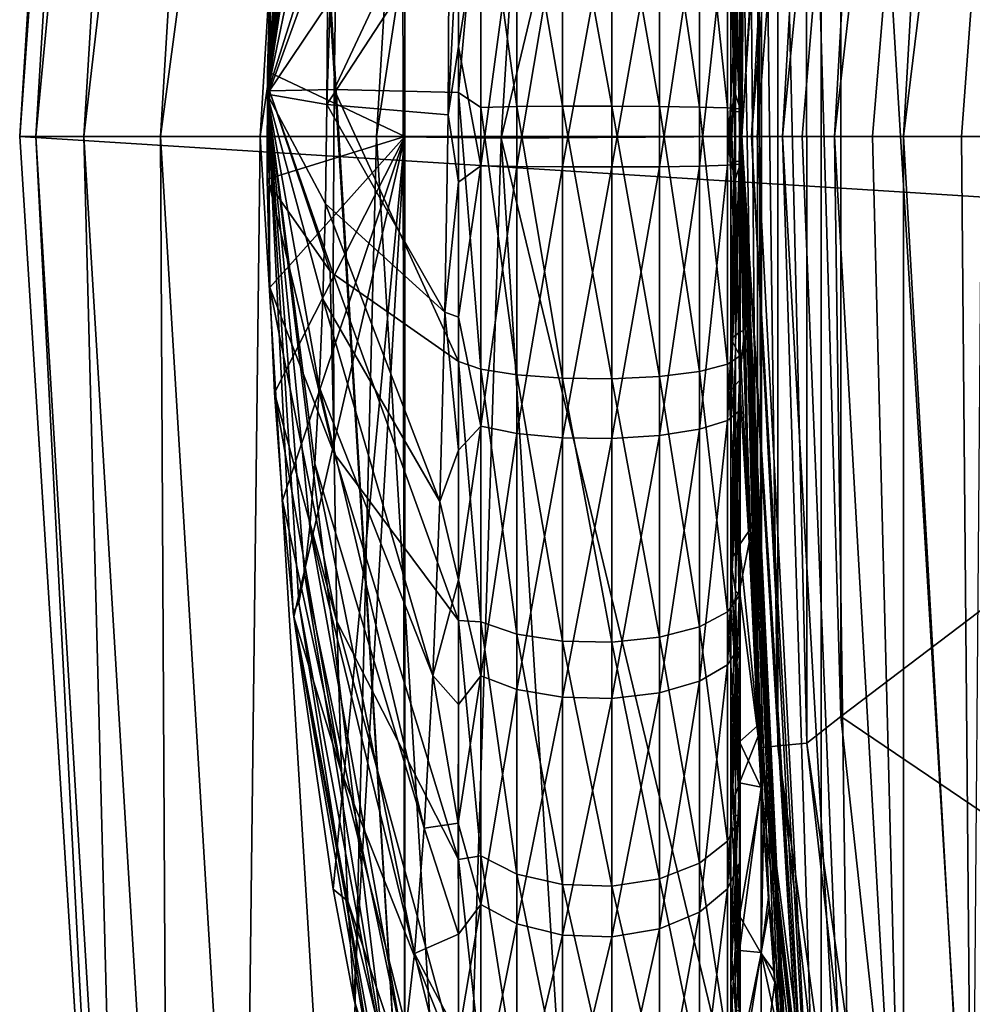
# Model space of a CAD drawing. Header units: metres. Extents: x -31 to 167, y -24 to 31.
# Tile 6 of 155: x -24 to -22.02, y -1.8 to 0.24. Entities that reach past the tile are written whole.
import ezdxf

# ---------------------------------------------------------------- set-up
doc = ezdxf.new("R2010")
doc.units = ezdxf.units.M
doc.layers.add('solid_12_381_042_XXX', color=7, linetype='CONTINUOUS')

msp = doc.modelspace()

# ---------------------------------------------------------------- linework, layer by layer
at = {"layer": 'solid_12_381_042_XXX'}
for points in [[(-21.842575, -5.399065, 115.540306), (-21.842592, 5.399001, 115.540306), (-22.335052, 2.71932, 115.540306)], [(-23.810703, 3.008386, -1), (-24, 0, -4), (-24, 0, -1)], [(-23.810703, 3.008386, -1), (-24, 0, -1), (-23.791456, 2.888806, -0.742193)], [(-23.810766, 3.007766, -4), (-24, 0, -4), (-23.810703, 3.008386, -1)], [(-23.810766, 3.007766, -4), (24, 0, -4), (-24, 0, -4)], [(23.810772, 3.007728, -4), (24, 0, -4), (-23.810766, 3.007766, -4)], [(-23.791456, 2.888806, -0.742193), (-24, 0, -1), (-23.966196, 0, -0.742193)], [(-23.791456, 2.888806, -0.742193), (-23.966196, 0, -0.742193), (-23.692406, 2.876779, -0.50068)], [(-23.692406, 2.876779, -0.50068), (-23.966196, 0, -0.742193), (-23.866417, 0, -0.50068)], [(-23.692406, 2.876779, -0.50068), (-23.866417, 0, -0.50068), (-23.534622, 2.85762, -0.293264)], [(-22.819933, 2.871524), (-23.25882, 0, -0.034074), (-22.999872, -0.00318)], [(-23.089235, 2.803541, -0.034074), (-23.25882, 0, -0.034074), (-22.819933, 2.871524)], [(-22.819933, 2.871524), (-22.999872, -0.00318), (-22.322607, 2.819584)], [(-23.534622, 2.85762, -0.293264), (-23.866417, 0, -0.50068), (-23.707478, 0, -0.293264)], [(-23.534622, 2.85762, -0.293264), (-23.707478, 0, -0.293264), (-23.328884, 2.832639, -0.134106)], [(-23.328884, 2.832639, -0.134106), (-23.707478, 0, -0.293264), (-23.500227, 0, -0.134106)], [(-23.328884, 2.832639, -0.134106), (-23.500227, 0, -0.134106), (-23.089235, 2.803541, -0.034074)], [(-23.089235, 2.803541, -0.034074), (-23.500227, 0, -0.134106), (-23.25882, 0, -0.034074)], [(-22.999872, -0.00318), (-22.5, 0), (-22.322607, 2.819584)], [(-22.322607, 2.819584), (-22.5, 0), (-22.335052, 2.71932, 115.540306)], [(-22.5, 0), (-22.5, 0, 115.540306), (-22.335052, 2.71932, 115.540306)], [(-22.335049, -2.719354, 115.540306), (-22.335052, 2.71932, 115.540306), (-22.5, 0, 115.540306)], [(-22.496389, 0.4031, 136.376404), (-22.5, -0.000004, 144.461136), (-22.336012, 2.71156, 144.460617)], [(-22.335833, 2.541976, 144.627136), (-22.336012, 2.71156, 144.460617), (-22.5, -0.000004, 144.461136)], [(-21.842575, -5.399065, 115.540306), (-22.335052, 2.71932, 115.540306), (-22.335049, -2.719354, 115.540306)], [(-22.479614, -0.000009, 144.628647), (-22.335833, 2.541976, 144.627136), (-22.5, -0.000004, 144.461136)], [(-22.27202, 2.534699, 144.79393), (-22.335833, 2.541976, 144.627136), (-22.479614, -0.000009, 144.628647)], [(-22.467794, -0.000009, 144.670822), (-22.27202, 2.534699, 144.79393), (-22.479614, -0.000009, 144.628647)], [(-22.467794, -0.000009, 144.670822), (-22.41523, -0.000007, 144.794846), (-22.27202, 2.534699, 144.79393)], [(-22.164053, 2.522399, 144.943573), (-22.27202, 2.534699, 144.79393), (-22.41523, -0.000007, 144.794846)], [(-22.374435, -0.000006, 144.860962), (-22.164053, 2.522399, 144.943573), (-22.41523, -0.000007, 144.794846)], [(-22.374435, -0.000006, 144.860962), (-22.306992, -0.000006, 144.943604), (-22.164053, 2.522399, 144.943573)], [(-22.020927, 2.5061, 145.05954), (-22.164053, 2.522399, 144.943573), (-22.306992, -0.000006, 144.943604)], [(-22.228506, -0.000005, 145.01445), (-22.020927, 2.5061, 145.05954), (-22.306992, -0.000006, 144.943604)], [(-22.228506, -0.000005, 145.01445), (-22.163774, -0.000004, 145.05899), (-22.020927, 2.5061, 145.05954)], [(-21.858637, 2.487624, 145.131958), (-22.020927, 2.5061, 145.05954), (-22.163774, -0.000004, 145.05899)], [(-22.043289, -0.000004, 145.117294), (-21.858637, 2.487624, 145.131958), (-22.163774, -0.000004, 145.05899)], [(-22.043289, -0.000004, 145.117294), (-22.001003, -0.000003, 145.131454), (-21.858637, 2.487624, 145.131958)], [(-22.294081, 1.204345, 128.486206), (-20.571243, 2.370205, 127.682831), (-20.705179, 0, 127.745285)], [(-23.485083, 0.134965, 133.590302), (-23.200001, 0.000098, 133.590118), (-23.200001, 2.249867, 133.591736)], [(-23.479055, 0.355637, 133.590302), (-23.485083, 0.134965, 133.590302), (-23.200001, 2.249867, 133.591736)], [(-23.200001, 2.249867, 133.591736), (-23.200001, 0.000098, 133.590118), (-23.200001, 2.249444, 134.590302)], [(-23.206844, 2.222812, 134.590302), (-23.200001, 2.249444, 134.590302), (-23.200001, -2.249444, 134.590302)], [(-23.200001, 0.000098, 133.590118), (-23.200001, -2.249444, 134.590302), (-23.200001, 2.249444, 134.590302)], [(-23.408583, 1.177496, 134.590302), (-23.206844, 2.222812, 134.590302), (-23.200001, -2.249444, 134.590302)], [(-22.458935, 1.267755, 128.700775), (-22.458796, -1.270013, 128.700714), (-22.466551, 1.226432, 128.75795)], [(-22.424953, -1.265658, 128.608337), (-22.458796, -1.270013, 128.700714), (-22.458935, 1.267755, 128.700775)], [(-22.424953, -1.265658, 128.608337), (-22.458935, 1.267755, 128.700775), (-22.425091, 1.263408, 128.608414)], [(-22.425091, 1.263408, 128.608414), (-22.365126, 1.258052, 128.533768), (-22.364988, -1.260293, 128.533707)], [(-22.424953, -1.265658, 128.608337), (-22.425091, 1.263408, 128.608414), (-22.364988, -1.260293, 128.533707)], [(-22.365126, 1.258052, 128.533768), (-22.294081, 1.204345, 128.486206), (-22.294086, -1.204535, 128.486206)], [(-22.364988, -1.260293, 128.533707), (-22.365126, 1.258052, 128.533768), (-22.294086, -1.204535, 128.486206)], [(-22.484236, 0.842118, 131.952927), (-22.466551, 1.226432, 128.75795), (-22.466894, -1.220125, 128.758118)], [(-22.458796, -1.270013, 128.700714), (-22.466894, -1.220125, 128.758118), (-22.466551, 1.226432, 128.75795)], [(-22.294086, -1.204535, 128.486206), (-22.294081, 1.204345, 128.486206), (-20.705179, 0, 127.745285)], [(-23.4104, 1.163662, 134.590302), (-23.408583, 1.177496, 134.590302), (-23.200001, -2.249444, 134.590302)], [(-23.4104, 1.163662, 134.590302), (-23.200001, -2.249444, 134.590302), (-23.485668, 0.088163, 134.590302)], [(-23.398838, 1.141511, 134.80278), (-23.4104, 1.163662, 134.590302), (-23.485668, 0.088163, 134.590302)], [(-23.388126, 1.077853, 135.006516), (-23.398838, 1.141511, 134.80278), (-23.485668, 0.088163, 134.590302)], [(-23.378719, 0.975138, 135.19368), (-23.388126, 1.077853, 135.006516), (-23.485668, 0.088163, 134.590302)], [(-23.370987, 0.837416, 135.356918), (-23.378719, 0.975138, 135.19368), (-23.485668, 0.088163, 134.590302)], [(-22.496023, 0.422966, 131.808655), (-22.484236, 0.842118, 131.952927), (-22.466894, -1.220125, 128.758118)], [(-23.365236, 0.67012, 135.489777), (-23.370987, 0.837416, 135.356918), (-23.485668, 0.088163, 134.590302)], [(-23.361692, 0.479847, 135.587021), (-23.365236, 0.67012, 135.489777), (-23.485668, 0.088163, 134.590302)], [(-23.346935, 0.097543, 132.440384), (-23.088699, 0.647743, 131.479813), (-23.088699, 0.091532, 131.402206)], [(-23.346935, 0.097543, 132.440384), (-23.341162, 0.479892, 132.476746), (-23.088699, 0.647743, 131.479813)], [(-23.088699, 0.091532, 131.402206), (-23.088699, 0.647743, 131.479813), (-23.042044, 0.601807, 131.375732)], [(-22.966934, 0.617039, 131.307022), (-22.966934, 0.062191, 131.240128), (-23.042044, 0.601807, 131.375732)], [(-22.872459, 0.62588, 131.267136), (-22.872459, 0.063082, 131.19928), (-22.966934, 0.617039, 131.307022)], [(-22.872459, 0.063082, 131.19928), (-22.966934, 0.062191, 131.240128), (-22.966934, 0.617039, 131.307022)], [(-22.769739, 0.627289, 131.260788), (-22.769739, 0.063224, 131.19278), (-22.872459, 0.62588, 131.267136)], [(-22.769739, 0.063224, 131.19278), (-22.872459, 0.063082, 131.19928), (-22.872459, 0.62588, 131.267136)], [(-22.670862, 0.0626, 131.221359), (-22.769739, 0.063224, 131.19278), (-22.769739, 0.627289, 131.260788)], [(-22.670862, 0.6211, 131.288696), (-22.670862, 0.0626, 131.221359), (-22.769739, 0.627289, 131.260788)], [(-22.587473, 0.061284, 131.281677), (-22.670862, 0.0626, 131.221359), (-22.670862, 0.6211, 131.288696)], [(-22.587473, 0.608041, 131.34761), (-22.587473, 0.061284, 131.281677), (-22.670862, 0.6211, 131.288696)], [(-23.088699, 0.091532, 131.402206), (-23.042044, 0.601807, 131.375732), (-23.042044, 0.060656, 131.310486)], [(-22.966934, 0.062191, 131.240128), (-23.042044, 0.060656, 131.310486), (-23.042044, 0.601807, 131.375732)], [(-22.529381, 0.059431, 131.366623), (-22.587473, 0.061284, 131.281677), (-22.587473, 0.608041, 131.34761)], [(-22.529381, 0.589651, 131.430557), (-22.529381, 0.059431, 131.366623), (-22.587473, 0.608041, 131.34761)], [(-22.52256, 0.526122, 131.717117), (-22.512644, 0.088027, 131.569534), (-22.512644, 0.610202, 131.642914)], [(-22.503429, 0.568093, 131.527802), (-22.512644, 0.610202, 131.642914), (-22.512644, 0.088027, 131.569534)], [(-22.503429, 0.057258, 131.466202), (-22.529381, 0.059431, 131.366623), (-22.529381, 0.589651, 131.430557)], [(-22.503429, 0.568093, 131.527802), (-22.503429, 0.057258, 131.466202), (-22.529381, 0.589651, 131.430557)], [(-22.503429, 0.568093, 131.527802), (-22.512644, 0.088027, 131.569534), (-22.503429, 0.057258, 131.466202)], [(-22.52256, 0.526122, 131.717117), (-22.504236, 0.506579, 131.805267), (-22.504236, 0.051058, 131.750351)], [(-22.52256, 0.526122, 131.717117), (-22.504236, 0.051058, 131.750351), (-22.52256, 0.053028, 131.66008)], [(-22.52256, 0.526122, 131.717117), (-22.52256, 0.053028, 131.66008), (-22.512644, 0.088027, 131.569534)], [(-23.042044, -0.060656, 136.870132), (-22.966934, 0.495047, 136.897858), (-23.042044, 0.482826, 136.828552)], [(-22.966934, -0.062191, 136.940491), (-22.966934, 0.495047, 136.897858), (-23.042044, -0.060656, 136.870132)], [(-22.966934, -0.062191, 136.940491), (-22.872459, 0.50214, 136.93808), (-22.966934, 0.495047, 136.897858)], [(-22.872459, -0.063082, 136.981323), (-22.872459, 0.50214, 136.93808), (-22.966934, -0.062191, 136.940491)], [(-22.872459, -0.063082, 136.981323), (-22.769739, 0.50327, 136.944489), (-22.872459, 0.50214, 136.93808)], [(-22.769739, -0.063224, 136.987823), (-22.769739, 0.50327, 136.944489), (-22.872459, -0.063082, 136.981323)], [(-22.769739, -0.063224, 136.987823), (-22.670862, 0.498304, 136.916321), (-22.769739, 0.50327, 136.944489)], [(-22.670862, -0.0626, 136.959244), (-22.670862, 0.498304, 136.916321), (-22.769739, -0.063224, 136.987823)], [(-22.670862, -0.0626, 136.959244), (-22.587473, 0.487828, 136.856918), (-22.670862, 0.498304, 136.916321)], [(-22.504236, 0.051058, 131.750351), (-22.504236, 0.506579, 131.805267), (-22.496023, 0.422966, 131.808655)], [(-23.361692, 0.479847, 135.587021), (-23.485668, 0.088163, 134.590302), (-23.360495, 0.274102, 135.644806)], [(-23.480915, 0.094996, 133.512268), (-23.341162, 0.479892, 132.476746), (-23.346935, 0.097543, 132.440384)], [(-23.480915, 0.094996, 133.512268), (-23.477966, 0.288788, 133.531097), (-23.341162, 0.479892, 132.476746)], [(-23.088684, 0.186901, 136.773499), (-23.042044, 0.482826, 136.828552), (-23.088699, 0.467054, 136.73909)], [(-23.042044, -0.060656, 136.870132), (-23.042044, 0.482826, 136.828552), (-23.088684, 0.186901, 136.773499)], [(-22.587473, -0.061284, 136.898926), (-22.587473, 0.487828, 136.856918), (-22.670862, -0.0626, 136.959244)], [(-22.587473, -0.061284, 136.898926), (-22.529381, 0.473073, 136.773239), (-22.587473, 0.487828, 136.856918)], [(-22.529381, -0.059431, 136.81398), (-22.529381, 0.473073, 136.773239), (-22.587473, -0.061284, 136.898926)], [(-22.529381, -0.059431, 136.81398), (-22.503429, 0.455778, 136.67514), (-22.529381, 0.473073, 136.773239)], [(-23.107557, 0.456465, 136.679047), (-23.354649, 0.27974, 135.676788), (-23.361629, 0.066738, 135.660995)], [(-23.109802, 0.045111, 136.711227), (-23.107557, 0.456465, 136.679047), (-23.361629, 0.066738, 135.660995)], [(-23.109802, 0.045111, 136.711227), (-23.088684, 0.186901, 136.773499), (-23.088699, 0.467054, 136.73909)], [(-23.109802, 0.045111, 136.711227), (-23.088699, 0.467054, 136.73909), (-23.107557, 0.456465, 136.679047)], [(-22.503429, -0.057258, 136.714401), (-22.503429, 0.455778, 136.67514), (-22.529381, -0.059431, 136.81398)], [(-22.503429, -0.057258, 136.714401), (-22.512644, 0.437994, 136.574295), (-22.503429, 0.455778, 136.67514)], [(-22.512644, 0.437994, 136.574295), (-22.512644, -0.088027, 136.611069), (-22.52256, 0.422104, 136.484177)], [(-22.503429, -0.057258, 136.714401), (-22.512644, -0.088027, 136.611069), (-22.512644, 0.437994, 136.574295)], [(-22.52256, 0.422104, 136.484177), (-22.52256, -0.053028, 136.520523), (-22.504236, 0.406425, 136.395248)], [(-22.512644, -0.088027, 136.611069), (-22.52256, -0.053028, 136.520523), (-22.52256, 0.422104, 136.484177)], [(-22.504236, 0.051058, 131.750351), (-22.496023, 0.422966, 131.808655), (-22.499998, 0.009366, 131.760559)], [(-22.499998, 0.009366, 131.760559), (-22.496023, 0.422966, 131.808655), (-22.466894, -1.220125, 128.758118)], [(-22.52256, -0.053028, 136.520523), (-22.504236, -0.051058, 136.430252), (-22.504236, 0.406425, 136.395248)], [(-22.504236, 0.406425, 136.395248), (-22.504236, -0.051058, 136.430252), (-22.496389, 0.4031, 136.376404)], [(-22.504236, -0.051058, 136.430252), (-22.499998, -0.009556, 136.420029), (-22.496389, 0.4031, 136.376404)], [(-22.499998, -0.009556, 136.420029), (-22.5, -0.000004, 144.461136), (-22.496389, 0.4031, 136.376404)], [(-23.477966, 0.288788, 133.531097), (-23.485083, 0.134965, 133.590302), (-23.479055, 0.355637, 133.590302)], [(-23.480915, 0.094996, 133.512268), (-23.485083, 0.134965, 133.590302), (-23.477966, 0.288788, 133.531097)], [(-23.361629, 0.066738, 135.660995), (-23.360495, 0.274102, 135.644806), (-23.485668, 0.088163, 134.590302)], [(-23.354649, 0.27974, 135.676788), (-23.360495, 0.274102, 135.644806), (-23.361629, 0.066738, 135.660995)], [(-23.109802, 0.045111, 136.711227), (-23.088701, -0.094481, 136.77829), (-23.088684, 0.186901, 136.773499)], [(-23.042044, -0.060656, 136.870132), (-23.088684, 0.186901, 136.773499), (-23.088701, -0.094481, 136.77829)], [(-23.485083, 0.134965, 133.590302), (-23.481911, -0.09904, 133.528625), (-23.485668, -0.088163, 133.590302)], [(-23.485083, 0.134965, 133.590302), (-23.485668, -0.088163, 133.590302), (-23.200001, 0.000098, 133.590118)], [(-23.480915, 0.094996, 133.512268), (-23.481911, -0.09904, 133.528625), (-23.485083, 0.134965, 133.590302)], [(-23.364988, -0.139849, 135.637054), (-23.361629, 0.066738, 135.660995), (-23.485668, 0.088163, 134.590302)], [(-23.370449, -0.337941, 135.573868), (-23.364988, -0.139849, 135.637054), (-23.485668, 0.088163, 134.590302)], [(-23.377804, -0.520139, 135.473801), (-23.370449, -0.337941, 135.573868), (-23.485668, 0.088163, 134.590302)], [(-23.386782, -0.679635, 135.340591), (-23.377804, -0.520139, 135.473801), (-23.485668, 0.088163, 134.590302)], [(-23.397043, -0.810471, 135.17923), (-23.386782, -0.679635, 135.340591), (-23.485668, 0.088163, 134.590302)], [(-23.408209, -0.907759, 134.995728), (-23.397043, -0.810471, 135.17923), (-23.485668, 0.088163, 134.590302)], [(-23.419861, -0.967866, 134.796936), (-23.408209, -0.907759, 134.995728), (-23.485668, 0.088163, 134.590302)], [(-23.431562, -0.988261, 134.590302), (-23.419861, -0.967866, 134.796936), (-23.485668, 0.088163, 134.590302)], [(-23.200001, -2.249444, 134.590302), (-23.431562, -0.988261, 134.590302), (-23.485668, 0.088163, 134.590302)], [(-23.480915, 0.094996, 133.512268), (-23.354649, -0.27974, 132.503815), (-23.481911, -0.09904, 133.528625)], [(-23.480915, 0.094996, 133.512268), (-23.346935, 0.097543, 132.440384), (-23.348881, -0.28519, 132.472916)], [(-23.480915, 0.094996, 133.512268), (-23.348881, -0.28519, 132.472916), (-23.354649, -0.27974, 132.503815)], [(-23.346935, 0.097543, 132.440384), (-23.088699, -0.467054, 131.441513), (-23.348881, -0.28519, 132.472916)], [(-23.346935, 0.097543, 132.440384), (-23.088699, 0.091532, 131.402206), (-23.088699, -0.467054, 131.441513)], [(-23.088699, 0.091532, 131.402206), (-23.042044, -0.482826, 131.352066), (-23.088699, -0.467054, 131.441513)], [(-23.088699, 0.091532, 131.402206), (-23.042044, 0.060656, 131.310486), (-23.042044, -0.482826, 131.352066)], [(-22.52256, 0.053028, 131.66008), (-22.521902, -0.420303, 131.70665), (-22.512644, 0.088027, 131.569534)], [(-22.512644, 0.088027, 131.569534), (-22.521902, -0.420303, 131.70665), (-22.512644, -0.437994, 131.606308)], [(-22.503429, 0.057258, 131.466202), (-22.512644, 0.088027, 131.569534), (-22.512644, -0.437994, 131.606308)], [(-23.116455, -0.364736, 136.663956), (-23.361629, 0.066738, 135.660995), (-23.364988, -0.139849, 135.637054)], [(-23.116455, -0.364736, 136.663956), (-23.109802, 0.045111, 136.711227), (-23.361629, 0.066738, 135.660995)], [(-22.966934, 0.062191, 131.240128), (-22.966934, -0.495047, 131.282745), (-23.042044, 0.060656, 131.310486)], [(-22.872459, 0.063082, 131.19928), (-22.872459, -0.50214, 131.242523), (-22.966934, 0.062191, 131.240128)], [(-22.872459, -0.50214, 131.242523), (-22.966934, -0.495047, 131.282745), (-22.966934, 0.062191, 131.240128)], [(-22.769739, 0.063224, 131.19278), (-22.769739, -0.50327, 131.236115), (-22.872459, 0.063082, 131.19928)], [(-22.769739, -0.50327, 131.236115), (-22.872459, -0.50214, 131.242523), (-22.872459, 0.063082, 131.19928)], [(-22.670862, -0.498304, 131.264282), (-22.769739, -0.50327, 131.236115), (-22.769739, 0.063224, 131.19278)], [(-22.670862, 0.0626, 131.221359), (-22.670862, -0.498304, 131.264282), (-22.769739, 0.063224, 131.19278)], [(-22.587473, -0.487828, 131.3237), (-22.670862, -0.498304, 131.264282), (-22.670862, 0.0626, 131.221359)], [(-22.587473, 0.061284, 131.281677), (-22.587473, -0.487828, 131.3237), (-22.670862, 0.0626, 131.221359)], [(-23.116455, -0.364736, 136.663956), (-23.088701, -0.094481, 136.77829), (-23.109802, 0.045111, 136.711227)], [(-22.966934, -0.495047, 131.282745), (-23.042044, -0.482826, 131.352066), (-23.042044, 0.060656, 131.310486)], [(-22.529381, -0.473073, 131.407364), (-22.587473, -0.487828, 131.3237), (-22.587473, 0.061284, 131.281677)], [(-22.529381, 0.059431, 131.366623), (-22.529381, -0.473073, 131.407364), (-22.587473, 0.061284, 131.281677)], [(-22.503429, -0.455778, 131.505463), (-22.529381, -0.473073, 131.407364), (-22.529381, 0.059431, 131.366623)], [(-22.503429, 0.057258, 131.466202), (-22.503429, -0.455778, 131.505463), (-22.529381, 0.059431, 131.366623)], [(-22.52256, 0.053028, 131.66008), (-22.504236, -0.406425, 131.785355), (-22.521902, -0.420303, 131.70665)], [(-22.52256, 0.053028, 131.66008), (-22.504236, 0.051058, 131.750351), (-22.504236, -0.406425, 131.785355)], [(-22.503429, 0.057258, 131.466202), (-22.512644, -0.437994, 131.606308), (-22.503429, -0.455778, 131.505463)], [(-22.504236, 0.051058, 131.750351), (-22.499998, 0.009366, 131.760559), (-22.496389, -0.4031, 131.804214)], [(-22.504236, 0.051058, 131.750351), (-22.496389, -0.4031, 131.804214), (-22.504236, -0.406425, 131.785355)], [(-24, 0, -4), (-23.810772, -3.007728, -4), (-24, 0, -1)], [(-24, 0, -4), (24, 0, -4), (23.810766, -3.007766, -4)], [(-24, 0, -4), (23.810766, -3.007766, -4), (-23.810772, -3.007728, -4)], [(-23.200001, 0.000098, 133.590118), (-23.485668, -0.088163, 133.590302), (-23.480616, -0.313613, 133.590302)], [(-23.200001, 0.000098, 133.590118), (-23.480616, -0.313613, 133.590302), (-23.470341, -0.532561, 133.590302)], [(-23.200001, 0.000098, 133.590118), (-23.470341, -0.532561, 133.590302), (-23.454296, -0.756197, 133.590302)], [(-23.200001, 0.000098, 133.590118), (-23.454296, -0.756197, 133.590302), (-23.430611, -0.997443, 133.590302)], [(-23.200001, 0.000098, 133.590118), (-23.430611, -0.997443, 133.590302), (-23.349035, -1.563114, 133.590302)], [(-23.200001, 0.000098, 133.590118), (-23.349035, -1.563114, 133.590302), (-23.306017, -1.790414, 133.590302)], [(-23.200001, 0.000098, 133.590118), (-23.306017, -1.790414, 133.590302), (-23.200001, -2.249655, 133.591736)], [(-23.200001, 0.000098, 133.590118), (-23.200001, -2.249655, 133.591736), (-23.200001, -2.249444, 134.590302)], [(-22.496389, -0.4031, 131.804214), (-22.499998, 0.009366, 131.760559), (-22.466894, -1.220125, 128.758118)], [(-23.810772, -3.007728, -4), (-23.810755, -3.007985, -1), (-24, 0, -1)], [(-23.966196, 0, -0.742193), (-24, 0, -1), (-23.810755, -3.007985, -1)], [(-23.966196, 0, -0.742193), (-23.810755, -3.007985, -1), (-23.791456, -2.888806, -0.742193)], [(-23.966196, 0, -0.742193), (-23.791456, -2.888806, -0.742193), (-23.866417, 0, -0.50068)], [(-23.866417, 0, -0.50068), (-23.692406, -2.876779, -0.50068), (-23.707478, 0, -0.293264)], [(-23.791456, -2.888806, -0.742193), (-23.692406, -2.876779, -0.50068), (-23.866417, 0, -0.50068)], [(-23.707478, 0, -0.293264), (-23.534622, -2.85762, -0.293264), (-23.500227, 0, -0.134106)], [(-23.692406, -2.876779, -0.50068), (-23.534622, -2.85762, -0.293264), (-23.707478, 0, -0.293264)], [(-23.534622, -2.85762, -0.293264), (-23.328884, -2.832639, -0.134106), (-23.500227, 0, -0.134106)], [(-23.500227, 0, -0.134106), (-23.328884, -2.832639, -0.134106), (-23.25882, 0, -0.034074)], [(-23.328884, -2.832639, -0.134106), (-23.089235, -2.803541, -0.034074), (-23.25882, 0, -0.034074)], [(-22.999872, -0.00318), (-23.25882, 0, -0.034074), (-23.089235, -2.803541, -0.034074)], [(-22.820646, -2.865775), (-22.999872, -0.00318), (-23.089235, -2.803541, -0.034074)], [(-22.999872, -0.00318), (-22.322607, -2.819584), (-22.5, 0)], [(-22.820646, -2.865775), (-22.322607, -2.819584), (-22.999872, -0.00318)], [(-22.504236, -0.051058, 136.430252), (-22.496002, -0.424131, 136.371674), (-22.499998, -0.009556, 136.420029)], [(-22.322607, -2.819584), (-22.5, 0, 115.540306), (-22.5, 0)], [(-22.335049, -2.719354, 115.540306), (-22.5, 0, 115.540306), (-22.322607, -2.819584)], [(-22.397209, -2.148266, 134.566757), (-22.33596, -2.711981, 144.461166), (-22.5, -0.000004, 144.461136)], [(-22.479614, -0.000009, 144.628647), (-22.5, -0.000004, 144.461136), (-22.33596, -2.711981, 144.461166)], [(-22.403168, -2.085207, 134.80632), (-22.397209, -2.148266, 134.566757), (-22.5, -0.000004, 144.461136)], [(-22.411068, -1.998501, 135.03624), (-22.403168, -2.085207, 134.80632), (-22.5, -0.000004, 144.461136)], [(-22.420559, -1.889047, 135.254578), (-22.411068, -1.998501, 135.03624), (-22.5, -0.000004, 144.461136)], [(-22.431305, -1.756866, 135.461624), (-22.420559, -1.889047, 135.254578), (-22.5, -0.000004, 144.461136)], [(-22.442789, -1.603503, 135.655197), (-22.431305, -1.756866, 135.461624), (-22.5, -0.000004, 144.461136)], [(-22.454424, -1.431371, 135.831055), (-22.442789, -1.603503, 135.655197), (-22.5, -0.000004, 144.461136)], [(-22.459383, -1.351329, 135.901718), (-22.454424, -1.431371, 135.831055), (-22.5, -0.000004, 144.461136)], [(-22.465506, -1.245413, 135.986038), (-22.459383, -1.351329, 135.901718), (-22.5, -0.000004, 144.461136)], [(-22.484184, -0.84346, 136.227066), (-22.465506, -1.245413, 135.986038), (-22.5, -0.000004, 144.461136)], [(-22.496002, -0.424131, 136.371674), (-22.484184, -0.84346, 136.227066), (-22.5, -0.000004, 144.461136)], [(-22.499998, -0.009556, 136.420029), (-22.496002, -0.424131, 136.371674), (-22.5, -0.000004, 144.461136)], [(-22.335802, -2.542125, 144.627182), (-22.479614, -0.000009, 144.628647), (-22.33596, -2.711981, 144.461166)], [(-22.335802, -2.542125, 144.627182), (-22.467794, -0.000009, 144.670822), (-22.479614, -0.000009, 144.628647)], [(-22.335802, -2.542125, 144.627182), (-22.41523, -0.000007, 144.794846), (-22.467794, -0.000009, 144.670822)], [(-22.27199, -2.534848, 144.793945), (-22.374435, -0.000006, 144.860962), (-22.41523, -0.000007, 144.794846)], [(-22.27199, -2.534848, 144.793945), (-22.41523, -0.000007, 144.794846), (-22.335802, -2.542125, 144.627182)], [(-22.27199, -2.534848, 144.793945), (-22.306992, -0.000006, 144.943604), (-22.374435, -0.000006, 144.860962)], [(-22.164021, -2.522546, 144.943588), (-22.228506, -0.000005, 145.01445), (-22.306992, -0.000006, 144.943604)], [(-22.164021, -2.522546, 144.943588), (-22.306992, -0.000006, 144.943604), (-22.27199, -2.534848, 144.793945)], [(-22.294086, -1.204535, 128.486206), (-20.705179, 0, 127.745285), (-20.57118, -2.370791, 127.6828)], [(-22.164021, -2.522546, 144.943588), (-22.163774, -0.000004, 145.05899), (-22.228506, -0.000005, 145.01445)], [(-22.020897, -2.506247, 145.05954), (-22.163774, -0.000004, 145.05899), (-22.164021, -2.522546, 144.943588)], [(-22.020897, -2.506247, 145.05954), (-22.043289, -0.000004, 145.117294), (-22.163774, -0.000004, 145.05899)], [(-22.020897, -2.506247, 145.05954), (-22.001003, -0.000003, 145.131454), (-22.043289, -0.000004, 145.117294)], [(-23.042044, -0.060656, 136.870132), (-23.088701, -0.094481, 136.77829), (-23.08869, -0.375001, 136.753723)], [(-23.042044, -0.601807, 136.804886), (-23.042044, -0.060656, 136.870132), (-23.08869, -0.375001, 136.753723)], [(-22.966934, -0.062191, 136.940491), (-23.042044, -0.060656, 136.870132), (-23.042044, -0.601807, 136.804886)], [(-22.587473, -0.061284, 136.898926), (-22.670862, -0.0626, 136.959244), (-22.670862, -0.6211, 136.891907)], [(-22.587473, -0.608041, 136.833008), (-22.587473, -0.061284, 136.898926), (-22.670862, -0.6211, 136.891907)], [(-22.529381, -0.059431, 136.81398), (-22.587473, -0.061284, 136.898926), (-22.587473, -0.608041, 136.833008)], [(-22.529381, -0.589651, 136.750046), (-22.529381, -0.059431, 136.81398), (-22.587473, -0.608041, 136.833008)], [(-22.503429, -0.057258, 136.714401), (-22.529381, -0.059431, 136.81398), (-22.529381, -0.589651, 136.750046)], [(-22.503429, -0.568093, 136.652802), (-22.503429, -0.057258, 136.714401), (-22.529381, -0.589651, 136.750046)], [(-22.52256, -0.526122, 136.463486), (-22.504236, -0.506579, 136.375336), (-22.504236, -0.051058, 136.430252)], [(-22.52256, -0.053028, 136.520523), (-22.52256, -0.526122, 136.463486), (-22.504236, -0.051058, 136.430252)], [(-22.512644, -0.088027, 136.611069), (-22.52256, -0.526122, 136.463486), (-22.52256, -0.053028, 136.520523)], [(-22.503429, -0.568093, 136.652802), (-22.512644, -0.088027, 136.611069), (-22.503429, -0.057258, 136.714401)], [(-22.504236, -0.051058, 136.430252), (-22.504236, -0.506579, 136.375336), (-22.496002, -0.424131, 136.371674)], [(-22.966934, -0.617039, 136.873581), (-22.966934, -0.062191, 136.940491), (-23.042044, -0.601807, 136.804886)], [(-22.872459, -0.063082, 136.981323), (-22.966934, -0.062191, 136.940491), (-22.966934, -0.617039, 136.873581)], [(-22.872459, -0.62588, 136.913467), (-22.872459, -0.063082, 136.981323), (-22.966934, -0.617039, 136.873581)], [(-22.769739, -0.063224, 136.987823), (-22.872459, -0.063082, 136.981323), (-22.872459, -0.62588, 136.913467)], [(-22.769739, -0.627289, 136.919815), (-22.769739, -0.063224, 136.987823), (-22.872459, -0.62588, 136.913467)], [(-22.670862, -0.0626, 136.959244), (-22.769739, -0.063224, 136.987823), (-22.769739, -0.627289, 136.919815)], [(-22.670862, -0.6211, 136.891907), (-22.670862, -0.0626, 136.959244), (-22.769739, -0.627289, 136.919815)], [(-23.485668, -0.088163, 133.590302), (-23.481911, -0.09904, 133.528625), (-23.480616, -0.313613, 133.590302)], [(-23.481911, -0.09904, 133.528625), (-23.354649, -0.27974, 132.503815), (-23.346907, -0.658561, 132.574219)], [(-23.480616, -0.313613, 133.590302), (-23.481911, -0.09904, 133.528625), (-23.346907, -0.658561, 132.574219)], [(-23.116455, -0.364736, 136.663956), (-23.08869, -0.375001, 136.753723), (-23.088701, -0.094481, 136.77829)], [(-22.512644, -0.088027, 136.611069), (-22.512644, -0.610202, 136.537689), (-22.52256, -0.526122, 136.463486)], [(-22.503429, -0.568093, 136.652802), (-22.512644, -0.610202, 136.537689), (-22.512644, -0.088027, 136.611069)], [(-23.127266, -0.757822, 136.538971), (-23.364988, -0.139849, 135.637054), (-23.370449, -0.337941, 135.573868)], [(-23.127266, -0.757822, 136.538971), (-23.116455, -0.364736, 136.663956), (-23.364988, -0.139849, 135.637054)], [(-23.354649, -0.27974, 132.503815), (-23.348881, -0.28519, 132.472916), (-23.346907, -0.658561, 132.574219)], [(-23.348881, -0.28519, 132.472916), (-23.088699, -0.467054, 131.441513), (-23.088699, -1.005358, 131.595612)], [(-23.346907, -0.658561, 132.574219), (-23.348881, -0.28519, 132.472916), (-23.088699, -1.005358, 131.595612)], [(-23.480616, -0.313613, 133.590302), (-23.346907, -0.658561, 132.574219), (-23.341051, -1.007586, 132.741013)], [(-23.470341, -0.532561, 133.590302), (-23.480616, -0.313613, 133.590302), (-23.341051, -1.007586, 132.741013)], [(-23.141834, -1.11952, 136.340942), (-23.370449, -0.337941, 135.573868), (-23.377804, -0.520139, 135.473801)], [(-23.141834, -1.11952, 136.340942), (-23.127266, -0.757822, 136.538971), (-23.370449, -0.337941, 135.573868)], [(-23.127266, -0.757822, 136.538971), (-23.088699, -0.651205, 136.699936), (-23.116455, -0.364736, 136.663956)], [(-23.116455, -0.364736, 136.663956), (-23.088699, -0.651205, 136.699936), (-23.08869, -0.375001, 136.753723)], [(-23.042044, -0.601807, 136.804886), (-23.08869, -0.375001, 136.753723), (-23.088699, -0.651205, 136.699936)], [(-22.521902, -0.420303, 131.70665), (-22.504236, -0.406425, 131.785355), (-22.504236, -0.84829, 131.908936)], [(-22.504236, -0.406425, 131.785355), (-22.496389, -0.4031, 131.804214), (-22.485056, -0.819933, 131.942871)], [(-22.504236, -0.84829, 131.908936), (-22.504236, -0.406425, 131.785355), (-22.485056, -0.819933, 131.942871)], [(-22.485056, -0.819933, 131.942871), (-22.496389, -0.4031, 131.804214), (-22.466894, -1.220125, 128.758118)], [(-22.52256, -0.881015, 131.824783), (-22.521902, -0.420303, 131.70665), (-22.504236, -0.84829, 131.908936)], [(-22.512644, -0.437994, 131.606308), (-22.521902, -0.420303, 131.70665), (-22.52256, -0.881015, 131.824783)], [(-22.504236, -0.506579, 136.375336), (-22.484184, -0.84346, 136.227066), (-22.496002, -0.424131, 136.371674)], [(-22.512644, -0.944873, 131.751663), (-22.512644, -0.437994, 131.606308), (-22.52256, -0.881015, 131.824783)], [(-22.503429, -0.455778, 131.505463), (-22.512644, -0.437994, 131.606308), (-22.512644, -0.944873, 131.751663)], [(-23.042044, -1.007754, 131.498871), (-23.088699, -0.467054, 131.441513), (-23.042044, -0.482826, 131.352066)], [(-23.042044, -1.007754, 131.498871), (-23.088699, -1.005358, 131.595612), (-23.088699, -0.467054, 131.441513)], [(-22.503429, -0.951298, 131.644043), (-22.529381, -0.473073, 131.407364), (-22.503429, -0.455778, 131.505463)], [(-22.503429, -0.951298, 131.644043), (-22.503429, -0.455778, 131.505463), (-22.512644, -0.944873, 131.751663)], [(-22.966934, -1.03326, 131.433273), (-23.042044, -0.482826, 131.352066), (-22.966934, -0.495047, 131.282745)], [(-22.966934, -1.03326, 131.433273), (-23.042044, -1.007754, 131.498871), (-23.042044, -0.482826, 131.352066)], [(-22.587473, -1.018193, 131.472031), (-22.670862, -0.498304, 131.264282), (-22.587473, -0.487828, 131.3237)], [(-22.529381, -0.987398, 131.551208), (-22.587473, -0.487828, 131.3237), (-22.529381, -0.473073, 131.407364)], [(-22.529381, -0.987398, 131.551208), (-22.587473, -1.018193, 131.472031), (-22.587473, -0.487828, 131.3237)], [(-22.503429, -0.951298, 131.644043), (-22.529381, -0.987398, 131.551208), (-22.529381, -0.473073, 131.407364)], [(-22.872459, -1.048065, 131.395203), (-22.966934, -0.495047, 131.282745), (-22.872459, -0.50214, 131.242523)], [(-22.872459, -1.048065, 131.395203), (-22.966934, -1.03326, 131.433273), (-22.966934, -0.495047, 131.282745)], [(-22.769739, -1.050424, 131.389145), (-22.872459, -0.50214, 131.242523), (-22.769739, -0.50327, 131.236115)], [(-22.769739, -1.050424, 131.389145), (-22.872459, -1.048065, 131.395203), (-22.872459, -0.50214, 131.242523)], [(-22.670862, -1.04006, 131.415787), (-22.769739, -0.50327, 131.236115), (-22.670862, -0.498304, 131.264282)], [(-22.670862, -1.04006, 131.415787), (-22.769739, -1.050424, 131.389145), (-22.769739, -0.50327, 131.236115)], [(-22.587473, -1.018193, 131.472031), (-22.670862, -1.04006, 131.415787), (-22.670862, -0.498304, 131.264282)], [(-22.52256, -0.978998, 136.315247), (-22.504236, -0.942633, 136.232605), (-22.504236, -0.506579, 136.375336)], [(-22.52256, -0.526122, 136.463486), (-22.52256, -0.978998, 136.315247), (-22.504236, -0.506579, 136.375336)], [(-22.504236, -0.506579, 136.375336), (-22.504236, -0.942633, 136.232605), (-22.484184, -0.84346, 136.227066)], [(-23.159616, -1.436369, 136.077225), (-23.377804, -0.520139, 135.473801), (-23.386782, -0.679635, 135.340591)], [(-23.159616, -1.436369, 136.077225), (-23.141834, -1.11952, 136.340942), (-23.377804, -0.520139, 135.473801)], [(-22.512644, -0.610202, 136.537689), (-22.52256, -0.978998, 136.315247), (-22.52256, -0.526122, 136.463486)], [(-23.470341, -0.532561, 133.590302), (-23.341051, -1.007586, 132.741013), (-23.331503, -1.320844, 132.967834)], [(-23.454296, -0.756197, 133.590302), (-23.470341, -0.532561, 133.590302), (-23.331503, -1.320844, 132.967834)], [(-22.503429, -0.568093, 136.652802), (-22.529381, -0.589651, 136.750046), (-22.529381, -1.097212, 136.583908)], [(-22.503429, -1.057097, 136.492737), (-22.503429, -0.568093, 136.652802), (-22.529381, -1.097212, 136.583908)], [(-22.503429, -1.057097, 136.492737), (-22.512644, -0.610202, 136.537689), (-22.503429, -0.568093, 136.652802)], [(-22.529381, -0.589651, 136.750046), (-22.587473, -0.608041, 136.833008), (-22.587473, -1.131432, 136.661682)], [(-22.529381, -1.097212, 136.583908), (-22.529381, -0.589651, 136.750046), (-22.587473, -1.131432, 136.661682)], [(-23.042044, -0.601807, 136.804886), (-23.088699, -0.651205, 136.699936), (-23.088699, -0.920485, 136.617538)], [(-23.042044, -1.119832, 136.635315), (-23.042044, -0.601807, 136.804886), (-23.088699, -0.920485, 136.617538)], [(-22.966934, -0.617039, 136.873581), (-23.042044, -0.601807, 136.804886), (-23.042044, -1.119832, 136.635315)], [(-22.587473, -0.608041, 136.833008), (-22.670862, -0.6211, 136.891907), (-22.670862, -1.15573, 136.716904)], [(-22.587473, -1.131432, 136.661682), (-22.587473, -0.608041, 136.833008), (-22.670862, -1.15573, 136.716904)], [(-22.512644, -0.610202, 136.537689), (-22.512644, -1.105707, 136.357346), (-22.52256, -0.978998, 136.315247)], [(-22.503429, -1.057097, 136.492737), (-22.512644, -1.105707, 136.357346), (-22.512644, -0.610202, 136.537689)], [(-22.966934, -1.148175, 136.699722), (-22.966934, -0.617039, 136.873581), (-23.042044, -1.119832, 136.635315)], [(-22.872459, -0.62588, 136.913467), (-22.966934, -0.617039, 136.873581), (-22.966934, -1.148175, 136.699722)], [(-22.872459, -1.164625, 136.737122), (-22.872459, -0.62588, 136.913467), (-22.966934, -1.148175, 136.699722)], [(-22.769739, -0.627289, 136.919815), (-22.872459, -0.62588, 136.913467), (-22.872459, -1.164625, 136.737122)], [(-22.769739, -1.167247, 136.743073), (-22.769739, -0.627289, 136.919815), (-22.872459, -1.164625, 136.737122)], [(-22.670862, -0.6211, 136.891907), (-22.769739, -0.627289, 136.919815), (-22.769739, -1.167247, 136.743073)], [(-22.670862, -1.15573, 136.716904), (-22.670862, -0.6211, 136.891907), (-22.769739, -1.167247, 136.743073)], [(-23.127266, -0.757822, 136.538971), (-23.088699, -0.920485, 136.617538), (-23.088699, -0.651205, 136.699936)], [(-23.346907, -0.658561, 132.574219), (-23.088699, -1.005358, 131.595612), (-23.088699, -1.501469, 131.858749)], [(-23.341051, -1.007586, 132.741013), (-23.346907, -0.658561, 132.574219), (-23.088699, -1.501469, 131.858749)], [(-23.179953, -1.696578, 135.757645), (-23.386782, -0.679635, 135.340591), (-23.397043, -0.810471, 135.17923)], [(-23.179953, -1.696578, 135.757645), (-23.159616, -1.436369, 136.077225), (-23.386782, -0.679635, 135.340591)], [(-23.430611, -0.997443, 133.590302), (-23.454296, -0.756197, 133.590302), (-23.331503, -1.320844, 132.967834)], [(-23.141834, -1.11952, 136.340942), (-23.088699, -0.920485, 136.617538), (-23.127266, -0.757822, 136.538971)], [(-23.202084, -1.890463, 135.394089), (-23.397043, -0.810471, 135.17923), (-23.408209, -0.907759, 134.995728)], [(-23.202084, -1.890463, 135.394089), (-23.179953, -1.696578, 135.757645), (-23.397043, -0.810471, 135.17923)], [(-22.504236, -0.84829, 131.908936), (-22.485056, -0.819933, 131.942871), (-22.466719, -1.223328, 132.178467)], [(-22.466719, -1.223328, 132.178467), (-22.485056, -0.819933, 131.942871), (-22.466894, -1.220125, 128.758118)], [(-22.52256, -0.881015, 131.824783), (-22.504236, -0.84829, 131.908936), (-22.504236, -1.257555, 132.116333)], [(-22.504236, -0.942633, 136.232605), (-22.465506, -1.245413, 135.986038), (-22.484184, -0.84346, 136.227066)], [(-22.504236, -1.257555, 132.116333), (-22.504236, -0.84829, 131.908936), (-22.466719, -1.223328, 132.178467)], [(-22.52256, -1.306069, 132.040192), (-22.52256, -0.881015, 131.824783), (-22.504236, -1.257555, 132.116333)], [(-22.512644, -0.944873, 131.751663), (-22.52256, -0.881015, 131.824783), (-22.52256, -1.306069, 132.040192)], [(-23.225189, -2.010809, 135.000092), (-23.408209, -0.907759, 134.995728), (-23.419861, -0.967866, 134.796936)], [(-23.225189, -2.010809, 135.000092), (-23.202084, -1.890463, 135.394089), (-23.408209, -0.907759, 134.995728)], [(-23.141834, -1.11952, 136.340942), (-23.08869, -1.17978, 136.507431), (-23.088699, -0.920485, 136.617538)], [(-23.042044, -1.119832, 136.635315), (-23.088699, -0.920485, 136.617538), (-23.08869, -1.17978, 136.507431)], [(-22.503429, -0.951298, 131.644043), (-22.503429, -1.410261, 131.876633), (-22.529381, -0.987398, 131.551208)], [(-22.52256, -1.394251, 136.081497), (-22.504236, -1.342461, 136.007538), (-22.504236, -0.942633, 136.232605)], [(-22.52256, -0.978998, 136.315247), (-22.52256, -1.394251, 136.081497), (-22.504236, -0.942633, 136.232605)], [(-22.512644, -1.410457, 131.999222), (-22.512644, -0.944873, 131.751663), (-22.52256, -1.306069, 132.040192)], [(-22.503429, -1.410261, 131.876633), (-22.512644, -0.944873, 131.751663), (-22.512644, -1.410457, 131.999222)], [(-22.503429, -0.951298, 131.644043), (-22.512644, -0.944873, 131.751663), (-22.503429, -1.410261, 131.876633)], [(-22.504236, -0.942633, 136.232605), (-22.504236, -1.342461, 136.007538), (-22.465506, -1.245413, 135.986038)], [(-23.248463, -2.052832, 134.590302), (-23.419861, -0.967866, 134.796936), (-23.431562, -0.988261, 134.590302)], [(-23.248463, -2.052832, 134.590302), (-23.225189, -2.010809, 135.000092), (-23.419861, -0.967866, 134.796936)], [(-22.512644, -1.105707, 136.357346), (-22.52256, -1.394251, 136.081497), (-22.52256, -0.978998, 136.315247)], [(-23.200001, -2.249444, 134.590302), (-23.248463, -2.052832, 134.590302), (-23.431562, -0.988261, 134.590302)], [(-23.430611, -0.997443, 133.590302), (-23.331503, -1.320844, 132.967834), (-23.318575, -1.588089, 133.247269)], [(-23.349035, -1.563114, 133.590302), (-23.430611, -0.997443, 133.590302), (-23.318575, -1.588089, 133.247269)], [(-22.529381, -0.987398, 131.551208), (-22.529381, -1.463777, 131.792633), (-22.587473, -1.018193, 131.472031)], [(-22.503429, -1.410261, 131.876633), (-22.529381, -1.463777, 131.792633), (-22.529381, -0.987398, 131.551208)], [(-23.341051, -1.007586, 132.741013), (-23.088699, -1.501469, 131.858749), (-23.088703, -1.932752, 132.219833)], [(-23.331503, -1.320844, 132.967834), (-23.341051, -1.007586, 132.741013), (-23.088703, -1.932752, 132.219833)], [(-23.042044, -1.493954, 131.74527), (-23.088699, -1.501469, 131.858749), (-23.088699, -1.005358, 131.595612)], [(-23.042044, -1.007754, 131.498871), (-23.042044, -1.493954, 131.74527), (-23.088699, -1.005358, 131.595612)], [(-22.966934, -1.531767, 131.685913), (-23.042044, -1.493954, 131.74527), (-23.042044, -1.007754, 131.498871)], [(-22.966934, -1.03326, 131.433273), (-22.966934, -1.531767, 131.685913), (-23.042044, -1.007754, 131.498871)], [(-22.587473, -1.018193, 131.472031), (-22.587473, -1.50943, 131.720978), (-22.670862, -1.04006, 131.415787)], [(-22.529381, -1.463777, 131.792633), (-22.587473, -1.50943, 131.720978), (-22.587473, -1.018193, 131.472031)], [(-22.872459, -1.553713, 131.651459), (-22.966934, -1.531767, 131.685913), (-22.966934, -1.03326, 131.433273)], [(-22.872459, -1.048065, 131.395203), (-22.872459, -1.553713, 131.651459), (-22.966934, -1.03326, 131.433273)], [(-22.670862, -1.04006, 131.415787), (-22.670862, -1.541846, 131.67009), (-22.769739, -1.050424, 131.389145)], [(-22.587473, -1.50943, 131.720978), (-22.670862, -1.541846, 131.67009), (-22.670862, -1.04006, 131.415787)], [(-22.769739, -1.55721, 131.645966), (-22.872459, -1.553713, 131.651459), (-22.872459, -1.048065, 131.395203)], [(-22.769739, -1.050424, 131.389145), (-22.769739, -1.55721, 131.645966), (-22.872459, -1.048065, 131.395203)], [(-22.670862, -1.541846, 131.67009), (-22.769739, -1.55721, 131.645966), (-22.769739, -1.050424, 131.389145)], [(-22.503429, -1.057097, 136.492737), (-22.529381, -1.097212, 136.583908), (-22.529381, -1.562607, 136.32193)], [(-22.503429, -1.505478, 136.240341), (-22.503429, -1.057097, 136.492737), (-22.529381, -1.562607, 136.32193)], [(-22.503429, -1.505478, 136.240341), (-22.512644, -1.105707, 136.357346), (-22.503429, -1.057097, 136.492737)], [(-22.529381, -1.097212, 136.583908), (-22.587473, -1.131432, 136.661682), (-22.587473, -1.611342, 136.391541)], [(-22.529381, -1.562607, 136.32193), (-22.529381, -1.097212, 136.583908), (-22.587473, -1.611342, 136.391541)], [(-23.159616, -1.436369, 136.077225), (-23.088711, -1.426121, 136.370697), (-23.141834, -1.11952, 136.340942)], [(-23.141834, -1.11952, 136.340942), (-23.088711, -1.426121, 136.370697), (-23.08869, -1.17978, 136.507431)], [(-23.042044, -1.119832, 136.635315), (-23.08869, -1.17978, 136.507431), (-23.088711, -1.426121, 136.370697)], [(-23.042044, -1.594821, 136.36795), (-23.042044, -1.119832, 136.635315), (-23.088711, -1.426121, 136.370697)], [(-22.966934, -1.148175, 136.699722), (-23.042044, -1.119832, 136.635315), (-23.042044, -1.594821, 136.36795)], [(-22.512644, -1.105707, 136.357346), (-22.512644, -1.552888, 136.077911), (-22.52256, -1.394251, 136.081497)], [(-22.503429, -1.505478, 136.240341), (-22.512644, -1.552888, 136.077911), (-22.512644, -1.105707, 136.357346)], [(-22.587473, -1.131432, 136.661682), (-22.670862, -1.15573, 136.716904), (-22.670862, -1.645947, 136.440964)], [(-22.587473, -1.611342, 136.391541), (-22.587473, -1.131432, 136.661682), (-22.670862, -1.645947, 136.440964)], [(-22.966934, -1.635187, 136.425598), (-22.966934, -1.148175, 136.699722), (-23.042044, -1.594821, 136.36795)], [(-22.872459, -1.164625, 136.737122), (-22.966934, -1.148175, 136.699722), (-22.966934, -1.635187, 136.425598)], [(-22.872459, -1.658615, 136.459045), (-22.872459, -1.164625, 136.737122), (-22.966934, -1.635187, 136.425598)], [(-22.769739, -1.167247, 136.743073), (-22.872459, -1.164625, 136.737122), (-22.872459, -1.658615, 136.459045)], [(-22.670862, -1.15573, 136.716904), (-22.769739, -1.167247, 136.743073), (-22.769739, -1.662348, 136.464386)], [(-22.670862, -1.645947, 136.440964), (-22.670862, -1.15573, 136.716904), (-22.769739, -1.662348, 136.464386)], [(-22.769739, -1.662348, 136.464386), (-22.769739, -1.167247, 136.743073), (-22.872459, -1.658615, 136.459045)], [(-22.364988, -1.260293, 128.533707), (-22.294086, -1.204535, 128.486206), (-22.032455, -3.603053, 128.364212)], [(-22.032455, -3.603053, 128.364212), (-22.294086, -1.204535, 128.486206), (-20.57118, -2.370791, 127.6828)], [(-22.504236, -1.257555, 132.116333), (-22.466719, -1.223328, 132.178467), (-22.459206, -1.354287, 132.281265)], [(-22.466719, -1.223328, 132.178467), (-22.466894, -1.220125, 128.758118), (-22.200985, -3.655992, 128.635757)], [(-22.458796, -1.270013, 128.700714), (-22.200985, -3.655992, 128.635757), (-22.466894, -1.220125, 128.758118)], [(-22.459206, -1.354287, 132.281265), (-22.466719, -1.223328, 132.178467), (-22.200985, -3.655992, 128.635757)], [(-22.504236, -1.342461, 136.007538), (-22.459383, -1.351329, 135.901718), (-22.465506, -1.245413, 135.986038)], [(-22.52256, -1.306069, 132.040192), (-22.504236, -1.257555, 132.116333), (-22.504236, -1.618493, 132.399597)], [(-22.504236, -1.618493, 132.399597), (-22.504236, -1.257555, 132.116333), (-22.459206, -1.354287, 132.281265)], [(-22.140226, -3.775099, 128.475571), (-22.458796, -1.270013, 128.700714), (-22.424953, -1.265658, 128.608337)], [(-22.424953, -1.265658, 128.608337), (-22.364988, -1.260293, 128.533707), (-22.081463, -3.759139, 128.401489)], [(-22.140226, -3.775099, 128.475571), (-22.424953, -1.265658, 128.608337), (-22.081463, -3.759139, 128.401489)], [(-22.081463, -3.759139, 128.401489), (-22.364988, -1.260293, 128.533707), (-22.032455, -3.603053, 128.364212)], [(-22.458796, -1.270013, 128.700714), (-22.173094, -3.788052, 128.56749), (-22.200985, -3.655992, 128.635757)], [(-22.140226, -3.775099, 128.475571), (-22.173094, -3.788052, 128.56749), (-22.458796, -1.270013, 128.700714)], [(-22.52256, -1.680932, 132.334381), (-22.52256, -1.306069, 132.040192), (-22.504236, -1.618493, 132.399597)], [(-22.512644, -1.410457, 131.999222), (-22.52256, -1.306069, 132.040192), (-22.52256, -1.680932, 132.334381)], [(-23.331503, -1.320844, 132.967834), (-23.088703, -1.932752, 132.219833), (-23.088707, -2.279549, 132.662796)], [(-23.318575, -1.588089, 133.247269), (-23.331503, -1.320844, 132.967834), (-23.088707, -2.279549, 132.662796)], [(-22.52256, -1.755924, 135.77124), (-22.504236, -1.6907, 135.708801), (-22.504236, -1.342461, 136.007538)], [(-22.52256, -1.394251, 136.081497), (-22.52256, -1.755924, 135.77124), (-22.504236, -1.342461, 136.007538)], [(-22.504236, -1.342461, 136.007538), (-22.504236, -1.6907, 135.708801), (-22.459383, -1.351329, 135.901718)], [(-22.504236, -1.6907, 135.708801), (-22.459375, -1.694605, 135.585663), (-22.459383, -1.351329, 135.901718)], [(-22.504236, -1.618493, 132.399597), (-22.459206, -1.354287, 132.281265), (-22.459375, -1.697021, 132.597687)], [(-22.459375, -1.694605, 135.585663), (-22.454424, -1.431371, 135.831055), (-22.459383, -1.351329, 135.901718)], [(-22.459375, -1.697021, 132.597687), (-22.459206, -1.354287, 132.281265), (-22.444477, -1.57969, 132.498688)], [(-22.444477, -1.57969, 132.498688), (-22.459206, -1.354287, 132.281265), (-22.200985, -3.655992, 128.635757)], [(-22.503429, -1.410261, 131.876633), (-22.503429, -1.815028, 132.194305), (-22.529381, -1.463777, 131.792633)], [(-22.512644, -1.552888, 136.077911), (-22.52256, -1.755924, 135.77124), (-22.52256, -1.394251, 136.081497)], [(-22.512644, -1.814397, 132.338165), (-22.512644, -1.410457, 131.999222), (-22.52256, -1.680932, 132.334381)], [(-22.503429, -1.410261, 131.876633), (-22.512644, -1.410457, 131.999222), (-22.503429, -1.815028, 132.194305)], [(-22.503429, -1.815028, 132.194305), (-22.512644, -1.410457, 131.999222), (-22.512644, -1.814397, 132.338165)], [(-23.159616, -1.436369, 136.077225), (-23.088684, -1.656978, 136.209015), (-23.088711, -1.426121, 136.370697)], [(-23.042044, -1.594821, 136.36795), (-23.088711, -1.426121, 136.370697), (-23.088684, -1.656978, 136.209015)], [(-22.459375, -1.694605, 135.585663), (-22.442789, -1.603503, 135.655197), (-22.454424, -1.431371, 135.831055)], [(-23.179953, -1.696578, 135.757645), (-23.088684, -1.656978, 136.209015), (-23.159616, -1.436369, 136.077225)], [(-22.529381, -1.463777, 131.792633), (-22.529381, -1.883904, 132.122345), (-22.587473, -1.50943, 131.720978)], [(-22.503429, -1.815028, 132.194305), (-22.529381, -1.883904, 132.122345), (-22.529381, -1.463777, 131.792633)], [(-23.042044, -1.922742, 132.081787), (-23.088703, -1.932752, 132.219833), (-23.088699, -1.501469, 131.858749)], [(-23.042044, -1.493954, 131.74527), (-23.042044, -1.922742, 132.081787), (-23.088699, -1.501469, 131.858749)], [(-22.966934, -1.971408, 132.030945), (-23.042044, -1.922742, 132.081787), (-23.042044, -1.493954, 131.74527)], [(-22.966934, -1.531767, 131.685913), (-22.966934, -1.971408, 132.030945), (-23.042044, -1.493954, 131.74527)], [(-22.587473, -1.50943, 131.720978), (-22.587473, -1.94266, 132.060974), (-22.670862, -1.541846, 131.67009)], [(-22.529381, -1.883904, 132.122345), (-22.587473, -1.94266, 132.060974), (-22.587473, -1.50943, 131.720978)], [(-22.503429, -1.505478, 136.240341), (-22.529381, -1.562607, 136.32193), (-22.529381, -1.967952, 135.974213)], [(-22.503429, -1.896003, 135.905334), (-22.503429, -1.505478, 136.240341), (-22.529381, -1.967952, 135.974213)], [(-22.503429, -1.896003, 135.905334), (-22.512644, -1.552888, 136.077911), (-22.503429, -1.505478, 136.240341)], [(-22.872459, -1.999653, 132.001434), (-22.966934, -1.971408, 132.030945), (-22.966934, -1.531767, 131.685913)], [(-22.872459, -1.553713, 131.651459), (-22.872459, -1.999653, 132.001434), (-22.966934, -1.531767, 131.685913)], [(-22.769739, -2.004154, 131.996735), (-22.872459, -1.999653, 132.001434), (-22.872459, -1.553713, 131.651459)], [(-22.769739, -1.55721, 131.645966), (-22.769739, -2.004154, 131.996735), (-22.872459, -1.553713, 131.651459)], [(-22.670862, -1.541846, 131.67009), (-22.670862, -1.98438, 132.017395), (-22.769739, -1.55721, 131.645966)], [(-22.587473, -1.94266, 132.060974), (-22.670862, -1.98438, 132.017395), (-22.670862, -1.541846, 131.67009)], [(-22.512644, -1.552888, 136.077911), (-22.512644, -1.9322, 135.711609), (-22.52256, -1.755924, 135.77124)], [(-22.503429, -1.896003, 135.905334), (-22.512644, -1.9322, 135.711609), (-22.512644, -1.552888, 136.077911)], [(-23.349035, -1.563114, 133.590302), (-23.318575, -1.588089, 133.247269), (-23.306017, -1.790414, 133.590302)], [(-22.670862, -1.98438, 132.017395), (-22.769739, -2.004154, 131.996735), (-22.769739, -1.55721, 131.645966)], [(-22.529381, -1.562607, 136.32193), (-22.587473, -1.611342, 136.391541), (-22.587473, -2.029329, 136.032959)], [(-22.529381, -1.967952, 135.974213), (-22.529381, -1.562607, 136.32193), (-22.587473, -2.029329, 136.032959)], [(-23.318575, -1.588089, 133.247269), (-23.088707, -2.279549, 132.662796), (-23.088699, -2.52654, 133.167892)], [(-23.306017, -1.790414, 133.590302), (-23.318575, -1.588089, 133.247269), (-23.088699, -2.52654, 133.167892)], [(-23.042044, -1.594821, 136.36795), (-23.088684, -1.656978, 136.209015), (-23.088705, -1.869484, 136.023987)], [(-23.042044, -2.008523, 136.013046), (-23.042044, -1.594821, 136.36795), (-23.088705, -1.869484, 136.023987)], [(-22.966934, -1.635187, 136.425598), (-23.042044, -1.594821, 136.36795), (-23.042044, -2.008523, 136.013046)], [(-22.459375, -1.697021, 132.597687), (-22.444477, -1.57969, 132.498688), (-22.433125, -1.733473, 132.686661)], [(-22.433125, -1.733473, 132.686661), (-22.444477, -1.57969, 132.498688), (-22.200985, -3.655992, 128.635757)], [(-22.587473, -1.611342, 136.391541), (-22.670862, -1.645947, 136.440964), (-22.670862, -2.072911, 136.074677)], [(-22.587473, -2.029329, 136.032959), (-22.587473, -1.611342, 136.391541), (-22.670862, -2.072911, 136.074677)], [(-22.459375, -1.694605, 135.585663), (-22.431305, -1.756866, 135.461624), (-22.442789, -1.603503, 135.655197)], [(-22.966934, -2.059359, 136.061707), (-22.966934, -1.635187, 136.425598), (-23.042044, -2.008523, 136.013046)], [(-22.872459, -1.658615, 136.459045), (-22.966934, -1.635187, 136.425598), (-22.966934, -2.059359, 136.061707)], [(-22.52256, -1.680932, 132.334381), (-22.504236, -1.618493, 132.399597), (-22.504236, -1.917234, 132.747849)], [(-22.504236, -1.917234, 132.747849), (-22.504236, -1.618493, 132.399597), (-22.459375, -1.697021, 132.597687)], [(-22.670862, -1.645947, 136.440964), (-22.769739, -1.662348, 136.464386), (-22.769739, -2.093567, 136.094452)], [(-22.670862, -2.072911, 136.074677), (-22.670862, -1.645947, 136.440964), (-22.769739, -2.093567, 136.094452)], [(-23.179953, -1.696578, 135.757645), (-23.088705, -1.869484, 136.023987), (-23.088684, -1.656978, 136.209015)], [(-22.872459, -2.088865, 136.089951), (-22.872459, -1.658615, 136.459045), (-22.966934, -2.059359, 136.061707)], [(-22.769739, -1.662348, 136.464386), (-22.872459, -1.658615, 136.459045), (-22.872459, -2.088865, 136.089951)], [(-22.769739, -2.093567, 136.094452), (-22.769739, -1.662348, 136.464386), (-22.872459, -2.088865, 136.089951)], [(-23.202084, -1.890463, 135.394089), (-23.088699, -2.061552, 135.817795), (-23.179953, -1.696578, 135.757645)], [(-23.179953, -1.696578, 135.757645), (-23.088699, -2.061552, 135.817795), (-23.088705, -1.869484, 136.023987)], [(-22.52256, -1.991197, 132.696045), (-22.52256, -1.680932, 132.334381), (-22.504236, -1.917234, 132.747849)], [(-22.512644, -1.814397, 132.338165), (-22.52256, -1.680932, 132.334381), (-22.52256, -1.991197, 132.696045)], [(-22.52256, -2.050118, 135.396378), (-22.504236, -1.973966, 135.347855), (-22.504236, -1.6907, 135.708801)], [(-22.52256, -1.755924, 135.77124), (-22.52256, -2.050118, 135.396378), (-22.504236, -1.6907, 135.708801)], [(-22.504236, -1.6907, 135.708801), (-22.504236, -1.973966, 135.347855), (-22.459375, -1.694605, 135.585663)], [(-22.504236, -1.973966, 135.347855), (-22.459375, -1.96503, 135.206741), (-22.459375, -1.694605, 135.585663)], [(-22.504236, -1.917234, 132.747849), (-22.459375, -1.697021, 132.597687), (-22.459375, -1.966833, 132.977051)], [(-22.459375, -1.96503, 135.206741), (-22.431305, -1.756866, 135.461624), (-22.459375, -1.694605, 135.585663)], [(-22.459375, -1.697021, 132.597687), (-22.433125, -1.733473, 132.686661), (-22.422171, -1.869826, 132.892838)], [(-22.459375, -1.697021, 132.597687), (-22.422171, -1.869826, 132.892838), (-22.459375, -1.966833, 132.977051)], [(-22.422171, -1.869826, 132.892838), (-22.433125, -1.733473, 132.686661), (-22.200985, -3.655992, 128.635757)], [(-22.512644, -1.9322, 135.711609), (-22.52256, -2.050118, 135.396378), (-22.52256, -1.755924, 135.77124)], [(-22.459375, -1.96503, 135.206741), (-22.420559, -1.889047, 135.254578), (-22.431305, -1.756866, 135.461624)], [(-23.200001, -2.249655, 133.591736), (-23.306017, -1.790414, 133.590302), (-23.088699, -2.52654, 133.167892)]]:
    msp.add_3dface(points, dxfattribs=at)

doc.saveas('drawing.dxf')
